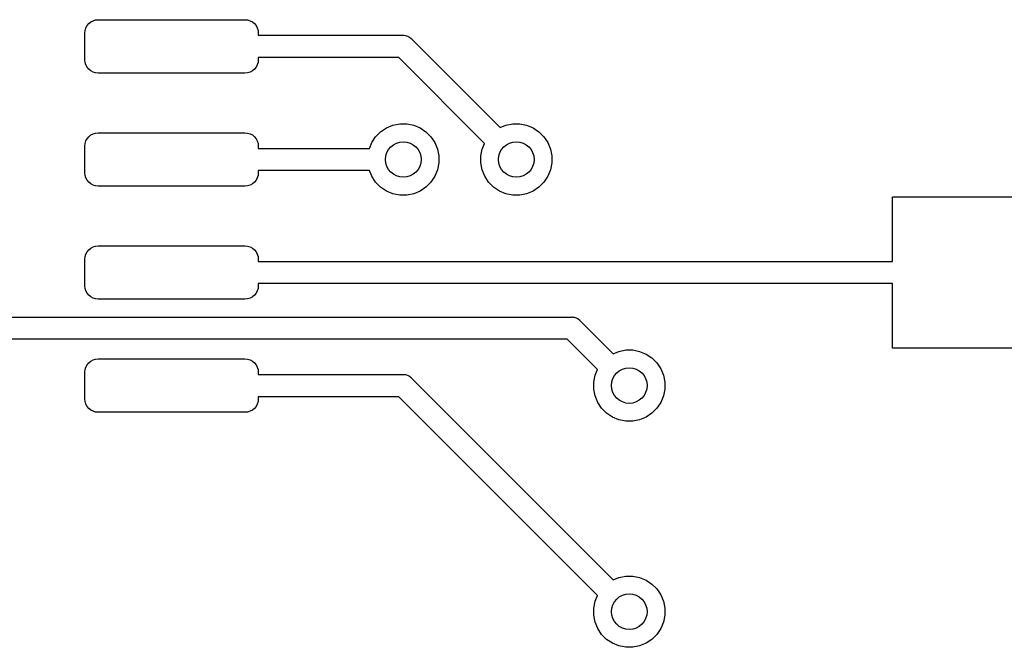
# Model space of a CAD drawing. Extents: x 4.65 to 8.46, y -5.31 to -3.29.
# Tile 27 of 47: x 6.63 to 7.07, y -4.37 to -4.09. Entities that reach past the tile are written whole.
import ezdxf

# ---------------------------------------------------------------- set-up
doc = ezdxf.new("R2010")
doc.units = 0
doc.header["$MEASUREMENT"] = 0
doc.layers.add('BLACK', color=7, linetype='CONTINUOUS')

msp = doc.modelspace()

# ---------------------------------------------------------------- linework, layer by layer
at = {"layer": 'BLACK', "linetype": 'CONTINUOUS'}
for p, q in [((6.6595, -4.09183), (6.66005, -4.09081)), ((6.66005, -4.09081), (6.66078, -4.08992)), ((6.66078, -4.08992), (6.66168, -4.08918)), ((6.66168, -4.08918), (6.6627, -4.08864)), ((6.6627, -4.08864), (6.66381, -4.0883)), ((6.66381, -4.0883), (6.66496, -4.08819)), ((6.66496, -4.08819), (6.72992, -4.08819)), ((6.72992, -4.08819), (6.73107, -4.0883)), ((6.73107, -4.0883), (6.73218, -4.08864)), ((6.73218, -4.08864), (6.7332, -4.08918)), ((6.7332, -4.08918), (6.7341, -4.08992)), ((6.7341, -4.08992), (6.73483, -4.09081)), ((6.73483, -4.09081), (6.73538, -4.09183)), ((6.65906, -4.09409), (6.65917, -4.09294)), ((6.65906, -4.10591), (6.65906, -4.09409)), ((6.65917, -4.09294), (6.6595, -4.09183)), ((6.73538, -4.09183), (6.73571, -4.09294)), ((6.73571, -4.09294), (6.73583, -4.09409)), ((6.73583, -4.09409), (6.73583, -4.09508)), ((6.73583, -4.09508), (6.79976, -4.09508)), ((6.79976, -4.09508), (6.8, -4.09506)), ((6.8, -4.09506), (6.80024, -4.09508)), ((6.80024, -4.09508), (6.80024, -4.09508)), ((6.80024, -4.09508), (6.80096, -4.09515)), ((6.80096, -4.09515), (6.80189, -4.09543)), ((6.80189, -4.09543), (6.80275, -4.09589)), ((6.80275, -4.09589), (6.8035, -4.0965)), ((6.8035, -4.0965), (6.80365, -4.09669)), ((6.80365, -4.09669), (6.84287, -4.13591)), ((6.65917, -4.10706), (6.65906, -4.10591)), ((6.6595, -4.10817), (6.65917, -4.10706)), ((6.66005, -4.10919), (6.6595, -4.10817)), ((6.73538, -4.10817), (6.73483, -4.10919)), ((6.73571, -4.10706), (6.73538, -4.10817)), ((6.73583, -4.10591), (6.73571, -4.10706)), ((6.79796, -4.10492), (6.73583, -4.10492)), ((6.73583, -4.10492), (6.73583, -4.10591)), ((6.83591, -4.14287), (6.79796, -4.10492)), ((6.66078, -4.11008), (6.66005, -4.10919)), ((6.66168, -4.11082), (6.66078, -4.11008)), ((6.6627, -4.11136), (6.66168, -4.11082)), ((6.66381, -4.1117), (6.6627, -4.11136)), ((6.66496, -4.11181), (6.66381, -4.1117)), ((6.72992, -4.11181), (6.66496, -4.11181)), ((6.73107, -4.1117), (6.72992, -4.11181)), ((6.73218, -4.11136), (6.73107, -4.1117)), ((6.7332, -4.11082), (6.73218, -4.11136)), ((6.7341, -4.11008), (6.7332, -4.11082)), ((6.73483, -4.10919), (6.7341, -4.11008)), ((6.79254, -4.13604), (6.79541, -4.13486)), ((6.79541, -4.13486), (6.79845, -4.13425)), ((6.79845, -4.13425), (6.80155, -4.13425)), ((6.80155, -4.13425), (6.80459, -4.13486)), ((6.80459, -4.13486), (6.80746, -4.13604)), ((6.84287, -4.13591), (6.84541, -4.13486)), ((6.84541, -4.13486), (6.84845, -4.13425)), ((6.84845, -4.13425), (6.85155, -4.13425)), ((6.85155, -4.13425), (6.85459, -4.13486)), ((6.85459, -4.13486), (6.85746, -4.13604)), ((6.66078, -4.13992), (6.66168, -4.13918)), ((6.66168, -4.13918), (6.6627, -4.13864)), ((6.6627, -4.13864), (6.66381, -4.1383)), ((6.66381, -4.1383), (6.66496, -4.13819)), ((6.66496, -4.13819), (6.72992, -4.13819)), ((6.72992, -4.13819), (6.73107, -4.1383)), ((6.73107, -4.1383), (6.73218, -4.13864)), ((6.73218, -4.13864), (6.7332, -4.13918)), ((6.7332, -4.13918), (6.7341, -4.13992)), ((6.78777, -4.13996), (6.78996, -4.13777)), ((6.78996, -4.13777), (6.79254, -4.13604)), ((6.80746, -4.13604), (6.81004, -4.13777)), ((6.81004, -4.13777), (6.81223, -4.13996)), ((6.85746, -4.13604), (6.86004, -4.13777)), ((6.86004, -4.13777), (6.86223, -4.13996)), ((6.65906, -4.14409), (6.65917, -4.14294)), ((6.65917, -4.14294), (6.6595, -4.14183)), ((6.6595, -4.14183), (6.66005, -4.14081)), ((6.66005, -4.14081), (6.66078, -4.13992)), ((6.7341, -4.13992), (6.73483, -4.14081)), ((6.73483, -4.14081), (6.73538, -4.14183)), ((6.73538, -4.14183), (6.73571, -4.14294)), ((6.73571, -4.14294), (6.73583, -4.14409)), ((6.78499, -4.14508), (6.78604, -4.14254)), ((6.78604, -4.14254), (6.78777, -4.13996)), ((6.81223, -4.13996), (6.81396, -4.14254)), ((6.81396, -4.14254), (6.81514, -4.14541)), ((6.83486, -4.14541), (6.83591, -4.14287)), ((6.86223, -4.13996), (6.86396, -4.14254)), ((6.86396, -4.14254), (6.86514, -4.14541)), ((6.65906, -4.15591), (6.65906, -4.14409)), ((6.73583, -4.14409), (6.73583, -4.14508)), ((6.73583, -4.14508), (6.78499, -4.14508)), ((6.81514, -4.14541), (6.81575, -4.14845)), ((6.83425, -4.14845), (6.83486, -4.14541)), ((6.86514, -4.14541), (6.86575, -4.14845)), ((6.81575, -4.15155), (6.81514, -4.15459)), ((6.81575, -4.14845), (6.81575, -4.15155)), ((6.83425, -4.15155), (6.83425, -4.14845)), ((6.83486, -4.15459), (6.83425, -4.15155)), ((6.86575, -4.15155), (6.86514, -4.15459)), ((6.86575, -4.14845), (6.86575, -4.15155)), ((6.65917, -4.15706), (6.65906, -4.15591)), ((6.73583, -4.15591), (6.73571, -4.15706)), ((6.78499, -4.15492), (6.73583, -4.15492)), ((6.73583, -4.15492), (6.73583, -4.15591)), ((6.78604, -4.15746), (6.78499, -4.15492)), ((6.81514, -4.15459), (6.81396, -4.15746)), ((6.83604, -4.15746), (6.83486, -4.15459)), ((6.86514, -4.15459), (6.86396, -4.15746)), ((6.6595, -4.15817), (6.65917, -4.15706)), ((6.66005, -4.15919), (6.6595, -4.15817)), ((6.66078, -4.16008), (6.66005, -4.15919)), ((6.66168, -4.16082), (6.66078, -4.16008)), ((6.6627, -4.16136), (6.66168, -4.16082)), ((6.66381, -4.1617), (6.6627, -4.16136)), ((6.73218, -4.16136), (6.73107, -4.1617)), ((6.7332, -4.16082), (6.73218, -4.16136)), ((6.7341, -4.16008), (6.7332, -4.16082)), ((6.73483, -4.15919), (6.7341, -4.16008)), ((6.73538, -4.15817), (6.73483, -4.15919)), ((6.73571, -4.15706), (6.73538, -4.15817)), ((6.78777, -4.16004), (6.78604, -4.15746)), ((6.78996, -4.16223), (6.78777, -4.16004)), ((6.81223, -4.16004), (6.81004, -4.16223)), ((6.81396, -4.15746), (6.81223, -4.16004)), ((6.83777, -4.16004), (6.83604, -4.15746)), ((6.83996, -4.16223), (6.83777, -4.16004)), ((6.86223, -4.16004), (6.86004, -4.16223)), ((6.86396, -4.15746), (6.86223, -4.16004)), ((6.66496, -4.16181), (6.66381, -4.1617)), ((6.72992, -4.16181), (6.66496, -4.16181)), ((6.73107, -4.1617), (6.72992, -4.16181)), ((6.79254, -4.16396), (6.78996, -4.16223)), ((6.79541, -4.16514), (6.79254, -4.16396)), ((6.79845, -4.16575), (6.79541, -4.16514)), ((6.80459, -4.16514), (6.80155, -4.16575)), ((6.80746, -4.16396), (6.80459, -4.16514)), ((6.81004, -4.16223), (6.80746, -4.16396)), ((6.84254, -4.16396), (6.83996, -4.16223)), ((6.84541, -4.16514), (6.84254, -4.16396)), ((6.84845, -4.16575), (6.84541, -4.16514)), ((6.85459, -4.16514), (6.85155, -4.16575)), ((6.85746, -4.16396), (6.85459, -4.16514)), ((6.86004, -4.16223), (6.85746, -4.16396)), ((6.80155, -4.16575), (6.79845, -4.16575)), ((6.85155, -4.16575), (6.84845, -4.16575)), ((7.01654, -4.19508), (7.01654, -4.16654)), ((7.01654, -4.16654), (7.08346, -4.16654)), ((6.65917, -4.19294), (6.6595, -4.19183)), ((6.6595, -4.19183), (6.66005, -4.19081)), ((6.66005, -4.19081), (6.66078, -4.18992)), ((6.66078, -4.18992), (6.66168, -4.18918)), ((6.66168, -4.18918), (6.6627, -4.18864)), ((6.6627, -4.18864), (6.66381, -4.1883)), ((6.66381, -4.1883), (6.66496, -4.18819)), ((6.66496, -4.18819), (6.72992, -4.18819)), ((6.72992, -4.18819), (6.73107, -4.1883)), ((6.73107, -4.1883), (6.73218, -4.18864)), ((6.73218, -4.18864), (6.7332, -4.18918)), ((6.7332, -4.18918), (6.7341, -4.18992)), ((6.7341, -4.18992), (6.73483, -4.19081)), ((6.73483, -4.19081), (6.73538, -4.19183)), ((6.73538, -4.19183), (6.73571, -4.19294)), ((6.65906, -4.19409), (6.65917, -4.19294)), ((6.65906, -4.20591), (6.65906, -4.19409)), ((6.73571, -4.19294), (6.73583, -4.19409)), ((6.73583, -4.19409), (6.73583, -4.19508)), ((6.73583, -4.19508), (7.01654, -4.19508)), ((7.01654, -4.20492), (6.73583, -4.20492)), ((6.73583, -4.20492), (6.73583, -4.20591)), ((7.01654, -4.23346), (7.01654, -4.20492)), ((6.65917, -4.20706), (6.65906, -4.20591)), ((6.6595, -4.20817), (6.65917, -4.20706)), ((6.66005, -4.20919), (6.6595, -4.20817)), ((6.66078, -4.21008), (6.66005, -4.20919)), ((6.73483, -4.20919), (6.7341, -4.21008)), ((6.73538, -4.20817), (6.73483, -4.20919)), ((6.73571, -4.20706), (6.73538, -4.20817)), ((6.73583, -4.20591), (6.73571, -4.20706)), ((6.66168, -4.21082), (6.66078, -4.21008)), ((6.6627, -4.21136), (6.66168, -4.21082)), ((6.66381, -4.2117), (6.6627, -4.21136)), ((6.66496, -4.21181), (6.66381, -4.2117)), ((6.72992, -4.21181), (6.66496, -4.21181)), ((6.73107, -4.2117), (6.72992, -4.21181)), ((6.73218, -4.21136), (6.73107, -4.2117)), ((6.7332, -4.21082), (6.73218, -4.21136)), ((6.7341, -4.21008), (6.7332, -4.21082)), ((6.62665, -4.21969), (6.87437, -4.21969)), ((6.87437, -4.21969), (6.87461, -4.21966)), ((6.87461, -4.21966), (6.87485, -4.21969)), ((6.87485, -4.21969), (6.87485, -4.21969)), ((6.87485, -4.21969), (6.87557, -4.21976)), ((6.87557, -4.21976), (6.8765, -4.22004)), ((6.8765, -4.22004), (6.87735, -4.2205)), ((6.87735, -4.2205), (6.8781, -4.22111)), ((6.8781, -4.22111), (6.87826, -4.2213)), ((6.87826, -4.2213), (6.89287, -4.23591)), ((6.87257, -4.22953), (6.62485, -4.22953)), ((6.88591, -4.24287), (6.87257, -4.22953)), ((6.89287, -4.23591), (6.89541, -4.23486)), ((6.89541, -4.23486), (6.89845, -4.23425)), ((6.89845, -4.23425), (6.90155, -4.23425)), ((6.90155, -4.23425), (6.90459, -4.23486)), ((6.90459, -4.23486), (6.90746, -4.23604)), ((7.08346, -4.23346), (7.01654, -4.23346)), ((6.66078, -4.23992), (6.66168, -4.23918)), ((6.66168, -4.23918), (6.6627, -4.23864)), ((6.6627, -4.23864), (6.66381, -4.2383)), ((6.66381, -4.2383), (6.66496, -4.23819)), ((6.66496, -4.23819), (6.72992, -4.23819)), ((6.72992, -4.23819), (6.73107, -4.2383)), ((6.73107, -4.2383), (6.73218, -4.23864)), ((6.73218, -4.23864), (6.7332, -4.23918)), ((6.7332, -4.23918), (6.7341, -4.23992)), ((6.90746, -4.23604), (6.91004, -4.23777)), ((6.91004, -4.23777), (6.91223, -4.23996)), ((6.65906, -4.24409), (6.65917, -4.24294)), ((6.65906, -4.25591), (6.65906, -4.24409)), ((6.65917, -4.24294), (6.6595, -4.24183)), ((6.6595, -4.24183), (6.66005, -4.24081)), ((6.66005, -4.24081), (6.66078, -4.23992)), ((6.7341, -4.23992), (6.73483, -4.24081)), ((6.73483, -4.24081), (6.73538, -4.24183)), ((6.73538, -4.24183), (6.73571, -4.24294)), ((6.73571, -4.24294), (6.73583, -4.24409)), ((6.73583, -4.24409), (6.73583, -4.24508)), ((6.88486, -4.24541), (6.88591, -4.24287)), ((6.91223, -4.23996), (6.91396, -4.24254)), ((6.91396, -4.24254), (6.91514, -4.24541)), ((6.73583, -4.24508), (6.79976, -4.24508)), ((6.79976, -4.24508), (6.8, -4.24505)), ((6.8, -4.24505), (6.80024, -4.24508)), ((6.80024, -4.24508), (6.80024, -4.24508)), ((6.80024, -4.24508), (6.80096, -4.24515)), ((6.80096, -4.24515), (6.80189, -4.24543)), ((6.80189, -4.24543), (6.80275, -4.24589)), ((6.80275, -4.24589), (6.8035, -4.2465)), ((6.8035, -4.2465), (6.80365, -4.24669)), ((6.80365, -4.24669), (6.89287, -4.33591)), ((6.88425, -4.24845), (6.88486, -4.24541)), ((6.88425, -4.25155), (6.88425, -4.24845)), ((6.91514, -4.24541), (6.91575, -4.24845)), ((6.91575, -4.24845), (6.91575, -4.25155)), ((6.88486, -4.25459), (6.88425, -4.25155)), ((6.91575, -4.25155), (6.91514, -4.25459)), ((6.65917, -4.25706), (6.65906, -4.25591)), ((6.6595, -4.25817), (6.65917, -4.25706)), ((6.73571, -4.25706), (6.73538, -4.25817)), ((6.73583, -4.25591), (6.73571, -4.25706)), ((6.79796, -4.25492), (6.73583, -4.25492)), ((6.73583, -4.25492), (6.73583, -4.25591)), ((6.88591, -4.34287), (6.79796, -4.25492)), ((6.88604, -4.25746), (6.88486, -4.25459)), ((6.91514, -4.25459), (6.91396, -4.25746)), ((6.66005, -4.25919), (6.6595, -4.25817)), ((6.66078, -4.26008), (6.66005, -4.25919)), ((6.66168, -4.26082), (6.66078, -4.26008)), ((6.6627, -4.26136), (6.66168, -4.26082)), ((6.66381, -4.2617), (6.6627, -4.26136)), ((6.73218, -4.26136), (6.73107, -4.2617)), ((6.7332, -4.26082), (6.73218, -4.26136)), ((6.7341, -4.26008), (6.7332, -4.26082)), ((6.73483, -4.25919), (6.7341, -4.26008)), ((6.73538, -4.25817), (6.73483, -4.25919)), ((6.88777, -4.26004), (6.88604, -4.25746)), ((6.88996, -4.26223), (6.88777, -4.26004)), ((6.91223, -4.26004), (6.91004, -4.26223)), ((6.91396, -4.25746), (6.91223, -4.26004)), ((6.66496, -4.26181), (6.66381, -4.2617)), ((6.72992, -4.26181), (6.66496, -4.26181)), ((6.73107, -4.2617), (6.72992, -4.26181)), ((6.89254, -4.26396), (6.88996, -4.26223)), ((6.89541, -4.26514), (6.89254, -4.26396)), ((6.89845, -4.26575), (6.89541, -4.26514)), ((6.90155, -4.26575), (6.89845, -4.26575)), ((6.90459, -4.26514), (6.90155, -4.26575)), ((6.90746, -4.26396), (6.90459, -4.26514)), ((6.91004, -4.26223), (6.90746, -4.26396)), ((6.89287, -4.33591), (6.89541, -4.33486)), ((6.89541, -4.33486), (6.89845, -4.33425)), ((6.89845, -4.33425), (6.90155, -4.33425)), ((6.90155, -4.33425), (6.90459, -4.33486)), ((6.90459, -4.33486), (6.90746, -4.33604)), ((6.90746, -4.33604), (6.91004, -4.33777)), ((6.91004, -4.33777), (6.91223, -4.33996)), ((6.91223, -4.33996), (6.91396, -4.34254)), ((6.88486, -4.34541), (6.88591, -4.34287)), ((6.91396, -4.34254), (6.91514, -4.34541)), ((6.88425, -4.34845), (6.88486, -4.34541)), ((6.88425, -4.35155), (6.88425, -4.34845)), ((6.91514, -4.34541), (6.91575, -4.34845)), ((6.91575, -4.34845), (6.91575, -4.35155)), ((6.88486, -4.35459), (6.88425, -4.35155)), ((6.91575, -4.35155), (6.91514, -4.35459)), ((6.88604, -4.35746), (6.88486, -4.35459)), ((6.91514, -4.35459), (6.91396, -4.35746)), ((6.88777, -4.36004), (6.88604, -4.35746)), ((6.88996, -4.36223), (6.88777, -4.36004)), ((6.91223, -4.36004), (6.91004, -4.36223)), ((6.91396, -4.35746), (6.91223, -4.36004)), ((6.89254, -4.36396), (6.88996, -4.36223)), ((6.89541, -4.36514), (6.89254, -4.36396)), ((6.89845, -4.36575), (6.89541, -4.36514)), ((6.90155, -4.36575), (6.89845, -4.36575)), ((6.90459, -4.36514), (6.90155, -4.36575)), ((6.90746, -4.36396), (6.90459, -4.36514)), ((6.91004, -4.36223), (6.90746, -4.36396))]:
    msp.add_line(p, q, dxfattribs=at)
at = {"layer": 'BLACK'}
for centre in [(6.8, -4.15), (6.85, -4.15), (6.9, -4.25), (6.9, -4.35)]:
    msp.add_circle(centre, 0.00787, dxfattribs=at)

doc.saveas('drawing.dxf')
